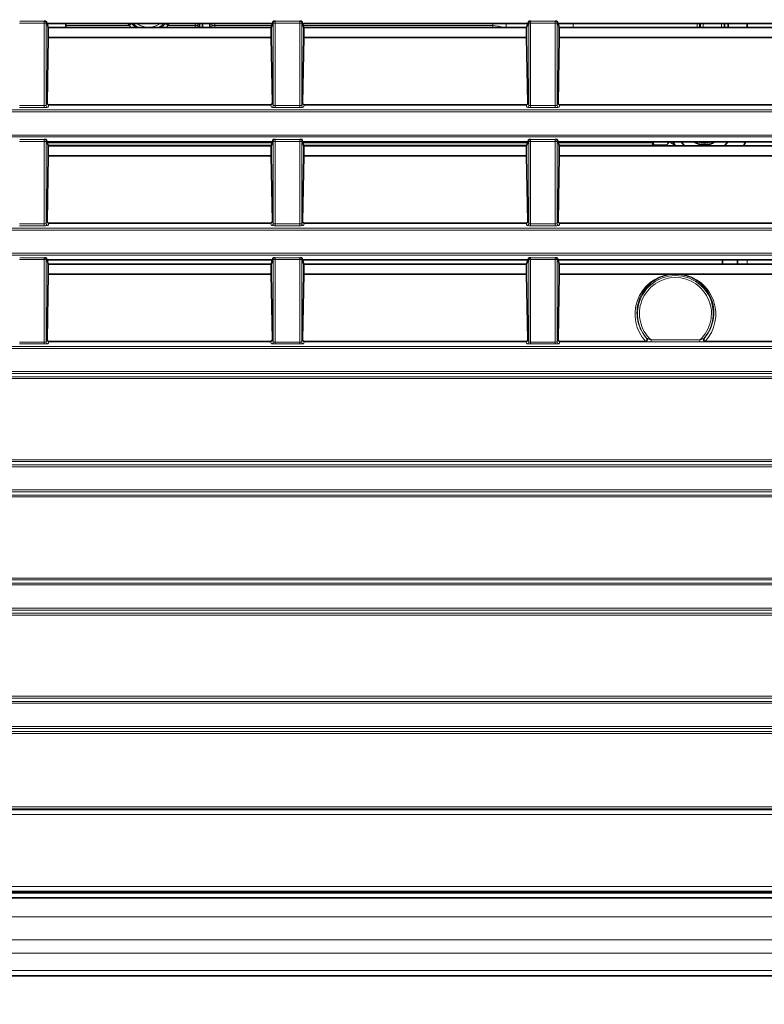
# Model space of a CAD drawing. Header units: millimetres. Extents: x 0 to 1118, y 0 to 864.
# Tile 147 of 172: x 941 to 961, y 313 to 339. Entities that reach past the tile are written whole.
import ezdxf

# ---------------------------------------------------------------- set-up
doc = ezdxf.new("R2010")
doc.units = ezdxf.units.MM
doc.layers.add('ALPHAREV', color=7, linetype='Continuous', lineweight=25)
doc.styles.add('SLDTEXTSTYLE0', font='TXT', dxfattribs={"width": 0.605})
doc.dimstyles.new('SLDDIMSTYLE0', dxfattribs={"dimtxt": 3.175, "dimasz": 4.572, "dimexe": 0, "dimexo": 0.0625, "dimgap": 0.79375, "dimtad": 0, "dimtih": 1, "dimtoh": 1, "dimdec": 1, "dimlfac": 4, "dimrnd": 1e-09, "dimzin": 12, "dimdsep": 46, "dimtxsty": 'SLDTEXTSTYLE0', "dimsah": 1, "dimcen": 0.09, "dimadec": 0, "dimazin": 3, "dimtfac": 1, "dimtofl": 0, "dimtmove": 0, "dimatfit": 3, "dimfxl": 1, "dimfrac": 2, "dimtolj": 1, "dimtzin": 12, "dimarcsym": 0})

# ---------------------------------------------------------------- blocks, each defined once
blk = doc.blocks.new('_D_16')
at = {"layer": 'ALPHAREV'}
for p, q in [((896.128, 356.732), (896.128, 275.338)), ((985.506, 292.851), (985.506, 275.338)), ((942.03, 279.374), (940.938, 279.374)), ((940.938, 279.374), (940.938, 274.502)), ((950.519, 279.374), (951.61, 279.374)), ((951.61, 279.374), (951.61, 274.502)), ((896.128, 276.938), (928.208, 276.938)), ((985.506, 276.938), (953.426, 276.938)), ((940.938, 274.502), (942.03, 274.502)), ((951.61, 274.502), (950.519, 274.502))]:
    blk.add_line(p, q, dxfattribs=at)
for points in [[(896.128, 276.938), (900.7, 276.176), (900.7, 277.7)], [(985.506, 276.938), (980.934, 277.7), (980.934, 276.176)]]:
    blk.add_solid(points, dxfattribs=at)
at = {"layer": 'ALPHAREV', "char_height": 3.175, "attachment_point": 1, "style": 'SLDTEXTSTYLE0'}
for s, insert in [('357.5', (928.933, 278.594)), ('14.1', (942.03, 278.594))]:
    blk.add_mtext(s, dxfattribs=dict(at, insert=insert))

msp = doc.modelspace()

# ---------------------------------------------------------------- linework, layer by layer
at = {"color": 7, "linetype": 'Continuous', "lineweight": 18}
for p, q in [((941.182, 338.68), (941.83, 338.68)), ((947.932, 338.68), (948.58, 338.68)), ((954.682, 338.68), (955.33, 338.68)), ((941.832, 338.63), (941.18, 338.63)), ((941.882, 338.63), (941.832, 338.63)), ((941.832, 336.452), (941.832, 338.63)), ((941.882, 338.63), (941.882, 336.457)), ((942.399, 338.565), (944.08, 338.565)), ((944.08, 338.565), (944.032, 338.621)), ((944.08, 338.565), (944.134, 338.617)), ((944.115, 338.51), (944.08, 338.565)), ((944.227, 338.538), (944.28, 338.51)), ((944.888, 338.51), (944.945, 338.538)), ((945.092, 338.565), (945.038, 338.617)), ((945.092, 338.565), (945.055, 338.51)), ((945.14, 338.621), (945.092, 338.565)), ((945.092, 338.565), (945.814, 338.565)), ((945.814, 338.565), (945.814, 338.621)), ((945.889, 338.565), (945.814, 338.565)), ((945.889, 338.621), (945.889, 338.565)), ((946.259, 338.565), (946.259, 338.621)), ((946.259, 338.565), (946.334, 338.565)), ((946.334, 338.621), (946.334, 338.565)), ((946.334, 338.565), (947.843, 338.565)), ((947.93, 338.63), (947.88, 338.63)), ((947.88, 336.457), (947.88, 338.63)), ((948.582, 338.63), (947.93, 338.63)), ((947.93, 338.63), (947.93, 336.452)), ((948.632, 338.63), (948.582, 338.63)), ((948.582, 336.452), (948.582, 338.63)), ((948.632, 338.63), (948.632, 336.457)), ((948.668, 338.565), (953.679, 338.565)), ((953.679, 338.565), (953.679, 338.621)), ((953.679, 338.51), (953.679, 338.565)), ((954.033, 338.621), (954.033, 338.51)), ((954.68, 338.63), (954.63, 338.63)), ((954.63, 336.457), (954.63, 338.63)), ((955.332, 338.63), (954.68, 338.63)), ((954.68, 338.63), (954.68, 336.452)), ((955.382, 338.63), (955.332, 338.63)), ((955.332, 336.452), (955.332, 338.63)), ((955.382, 338.63), (955.382, 336.457)), ((955.801, 338.621), (955.801, 338.51)), ((959.076, 338.51), (959.076, 338.621)), ((959.238, 338.621), (959.238, 338.51)), ((959.726, 338.51), (959.726, 338.621)), ((941.18, 336.452), (941.832, 336.452)), ((941.832, 336.402), (941.18, 336.402)), ((941.832, 336.402), (941.832, 336.452)), ((941.882, 336.457), (941.904, 336.522)), ((941.952, 336.469), (941.932, 336.407)), ((947.83, 336.407), (947.809, 336.469)), ((947.858, 336.522), (947.88, 336.457)), ((947.93, 336.402), (947.93, 336.452)), ((947.93, 336.452), (948.582, 336.452)), ((948.582, 336.402), (947.93, 336.402)), ((948.582, 336.402), (948.582, 336.452)), ((948.632, 336.457), (948.654, 336.522)), ((948.702, 336.469), (948.682, 336.407)), ((954.58, 336.407), (954.559, 336.469)), ((954.608, 336.522), (954.63, 336.457)), ((954.68, 336.452), (954.68, 336.402)), ((954.68, 336.452), (955.332, 336.452)), ((955.332, 336.402), (954.68, 336.402)), ((955.332, 336.452), (955.332, 336.402)), ((955.382, 336.457), (955.404, 336.522)), ((955.452, 336.469), (955.432, 336.407)), ((794.184, 336.335), (983.327, 336.335)), ((983.327, 336.285), (794.184, 336.285)), ((794.184, 335.672), (983.327, 335.672)), ((983.327, 335.622), (794.184, 335.622)), ((941.832, 335.505), (941.18, 335.505)), ((941.182, 335.555), (941.83, 335.555)), ((941.882, 335.505), (941.832, 335.505)), ((941.832, 333.327), (941.832, 335.505)), ((941.882, 335.505), (941.882, 333.332)), ((941.917, 335.467), (947.845, 335.467)), ((947.93, 335.505), (947.88, 335.505)), ((947.88, 333.332), (947.88, 335.505)), ((948.582, 335.505), (947.93, 335.505)), ((947.93, 335.505), (947.93, 333.327)), ((947.932, 335.555), (948.58, 335.555)), ((948.632, 335.505), (948.582, 335.505)), ((948.582, 333.327), (948.582, 335.505)), ((948.632, 335.505), (948.632, 333.332)), ((948.667, 335.467), (954.595, 335.467)), ((954.68, 335.505), (954.63, 335.505)), ((954.63, 333.332), (954.63, 335.505)), ((955.332, 335.505), (954.68, 335.505)), ((954.68, 335.505), (954.68, 333.327)), ((954.682, 335.555), (955.33, 335.555)), ((955.382, 335.505), (955.332, 335.505)), ((955.332, 333.327), (955.332, 335.505)), ((955.382, 335.505), (955.382, 333.332)), ((955.417, 335.467), (957.9, 335.467)), ((958.272, 335.385), (958.243, 335.403)), ((941.18, 333.327), (941.832, 333.327)), ((941.832, 333.277), (941.18, 333.277)), ((941.832, 333.277), (941.832, 333.327)), ((941.882, 333.332), (941.904, 333.397)), ((941.952, 333.344), (941.932, 333.282)), ((947.83, 333.282), (947.809, 333.344)), ((947.858, 333.397), (947.88, 333.332)), ((947.93, 333.277), (947.93, 333.327)), ((947.93, 333.327), (948.582, 333.327)), ((948.582, 333.277), (947.93, 333.277)), ((948.582, 333.277), (948.582, 333.327)), ((948.632, 333.332), (948.654, 333.397)), ((948.702, 333.344), (948.682, 333.282)), ((954.58, 333.282), (954.559, 333.344)), ((954.608, 333.397), (954.63, 333.332)), ((954.68, 333.327), (954.68, 333.277)), ((954.68, 333.327), (955.332, 333.327)), ((955.332, 333.277), (954.68, 333.277)), ((955.332, 333.327), (955.332, 333.277)), ((955.382, 333.332), (955.404, 333.397)), ((955.452, 333.344), (955.432, 333.282)), ((794.184, 333.21), (983.327, 333.21)), ((983.327, 333.16), (794.184, 333.16)), ((794.184, 332.547), (983.327, 332.547)), ((983.327, 332.497), (794.184, 332.497)), ((941.832, 332.38), (941.18, 332.38)), ((941.182, 332.43), (941.83, 332.43)), ((941.882, 332.38), (941.832, 332.38)), ((941.832, 330.202), (941.832, 332.38)), ((941.882, 332.38), (941.882, 330.207)), ((947.93, 332.38), (947.88, 332.38)), ((947.88, 330.207), (947.88, 332.38)), ((948.582, 332.38), (947.93, 332.38)), ((947.93, 332.38), (947.93, 330.202)), ((947.932, 332.43), (948.58, 332.43)), ((948.632, 332.38), (948.582, 332.38)), ((948.582, 330.202), (948.582, 332.38)), ((948.632, 332.38), (948.632, 330.207)), ((954.68, 332.38), (954.63, 332.38)), ((954.63, 330.207), (954.63, 332.38)), ((955.332, 332.38), (954.68, 332.38)), ((954.68, 332.38), (954.68, 330.202)), ((954.682, 332.43), (955.33, 332.43)), ((955.382, 332.38), (955.332, 332.38)), ((955.332, 330.202), (955.332, 332.38)), ((955.382, 332.38), (955.382, 330.207)), ((960.398, 332.26), (960.398, 332.371)), ((941.18, 330.202), (941.832, 330.202)), ((941.832, 330.152), (941.18, 330.152)), ((941.832, 330.202), (941.832, 330.152)), ((941.882, 330.207), (941.904, 330.272)), ((941.952, 330.219), (941.932, 330.157)), ((947.83, 330.157), (947.809, 330.219)), ((947.858, 330.272), (947.88, 330.207)), ((947.93, 330.202), (948.582, 330.202)), ((947.93, 330.202), (947.93, 330.152)), ((948.582, 330.152), (947.93, 330.152)), ((948.582, 330.202), (948.582, 330.152)), ((948.632, 330.207), (948.654, 330.272)), ((948.702, 330.219), (948.682, 330.157)), ((954.58, 330.157), (954.559, 330.219)), ((954.608, 330.272), (954.63, 330.207)), ((954.68, 330.202), (954.68, 330.152)), ((954.68, 330.202), (955.332, 330.202)), ((955.332, 330.152), (954.68, 330.152)), ((955.332, 330.202), (955.332, 330.152)), ((955.382, 330.207), (955.404, 330.272)), ((955.452, 330.219), (955.432, 330.157)), ((957.861, 330.259), (957.861, 330.209)), ((957.861, 330.259), (959.151, 330.259)), ((959.151, 330.209), (957.861, 330.209)), ((959.151, 330.209), (959.151, 330.259)), ((794.184, 330.085), (983.327, 330.085)), ((983.327, 330.035), (794.184, 330.035)), ((794.184, 329.422), (983.327, 329.422)), ((983.327, 329.372), (794.184, 329.372)), ((795.761, 329.287), (981.75, 329.287)), ((981.75, 329.238), (795.761, 329.238)), ((795.761, 327.094), (981.75, 327.094)), ((981.75, 327.045), (795.761, 327.045)), ((794.184, 326.96), (983.327, 326.96)), ((983.327, 326.91), (794.184, 326.91)), ((794.184, 326.297), (983.327, 326.297)), ((983.327, 326.247), (794.184, 326.247)), ((795.761, 326.162), (981.75, 326.162)), ((981.75, 326.113), (795.761, 326.113)), ((801.1, 323.969), (976.412, 323.969)), ((976.312, 323.92), (801.2, 323.92)), ((801.916, 323.835), (975.596, 323.835)), ((975.596, 323.785), (801.916, 323.785)), ((801.916, 323.172), (975.596, 323.172)), ((975.596, 323.122), (801.916, 323.122)), ((976.412, 322.988), (801.1, 322.988)), ((801.2, 323.037), (976.312, 323.037)), ((801.102, 320.844), (976.41, 320.844)), ((976.31, 320.795), (801.202, 320.795)), ((801.918, 320.71), (975.594, 320.71)), ((975.594, 320.66), (801.918, 320.66)), ((801.918, 320.047), (975.594, 320.047)), ((975.594, 319.997), (801.918, 319.997)), ((976.41, 319.863), (801.102, 319.863)), ((801.202, 319.912), (976.31, 319.912)), ((800.71, 317.924), (976.802, 317.924)), ((976.802, 317.874), (800.71, 317.874)), ((800.683, 317.847), (976.829, 317.847)), ((976.829, 317.722), (800.683, 317.722)), ((796.018, 315.817), (981.494, 315.817)), ((981.494, 315.692), (796.018, 315.692)), ((796.793, 315.645), (980.718, 315.645)), ((796.793, 315.02), (980.718, 315.02)), ((796.793, 314.414), (980.718, 314.414)), ((796.793, 314.061), (980.718, 314.061)), ((796.793, 313.604), (980.718, 313.604))]:
    msp.add_line(p, q, dxfattribs=at)
at = {"color": 7, "linetype": 'Continuous', "lineweight": 35}
for p, q in [((941.882, 338.676), (941.913, 338.58)), ((941.927, 338.621), (941.913, 338.58)), ((941.913, 338.58), (941.937, 338.509)), ((941.927, 338.621), (947.835, 338.621)), ((947.825, 338.51), (941.937, 338.51)), ((941.937, 338.509), (941.937, 338.246)), ((942.399, 338.51), (942.399, 338.621)), ((945.936, 338.51), (945.936, 338.621)), ((946.011, 338.621), (946.011, 338.51)), ((946.209, 338.51), (946.209, 338.621)), ((947.825, 338.509), (947.848, 338.58)), ((947.825, 338.246), (947.825, 338.509)), ((947.835, 338.621), (947.848, 338.58)), ((947.848, 338.58), (947.88, 338.676)), ((948.632, 338.676), (948.663, 338.58)), ((948.677, 338.621), (948.663, 338.58)), ((948.663, 338.58), (948.687, 338.509)), ((948.677, 338.621), (954.585, 338.621)), ((954.575, 338.51), (948.687, 338.51)), ((948.687, 338.509), (948.687, 338.246)), ((954.598, 338.58), (954.575, 338.509)), ((954.575, 338.246), (954.575, 338.509)), ((954.585, 338.621), (954.598, 338.58)), ((954.63, 338.676), (954.598, 338.58)), ((955.413, 338.58), (955.382, 338.676)), ((955.427, 338.621), (955.413, 338.58)), ((955.437, 338.509), (955.413, 338.58)), ((961.335, 338.621), (955.427, 338.621)), ((961.325, 338.51), (955.437, 338.51)), ((955.437, 338.509), (955.437, 338.246)), ((959.151, 338.621), (959.151, 338.51)), ((959.163, 338.51), (959.163, 338.621)), ((959.801, 338.621), (959.801, 338.51)), ((959.898, 338.51), (959.898, 338.621)), ((960.398, 338.51), (960.398, 338.621)), ((941.937, 338.246), (941.904, 336.522)), ((947.825, 338.246), (941.937, 338.246)), ((947.858, 336.522), (947.825, 338.246)), ((948.687, 338.246), (948.654, 336.522)), ((954.575, 338.246), (948.687, 338.246)), ((954.608, 336.522), (954.575, 338.246)), ((955.437, 338.246), (955.404, 336.522)), ((961.325, 338.246), (955.437, 338.246)), ((941.952, 336.469), (947.809, 336.469)), ((948.702, 336.469), (954.559, 336.469)), ((961.309, 336.469), (955.452, 336.469)), ((941.882, 335.551), (941.913, 335.455)), ((941.927, 335.496), (941.913, 335.455)), ((941.913, 335.455), (941.937, 335.384)), ((941.927, 335.496), (947.835, 335.496)), ((947.827, 335.392), (941.934, 335.392)), ((947.825, 335.385), (941.937, 335.385)), ((941.937, 335.384), (941.937, 335.121)), ((947.825, 335.384), (947.848, 335.455)), ((947.825, 335.121), (947.825, 335.384)), ((947.835, 335.496), (947.848, 335.455)), ((947.848, 335.455), (947.88, 335.551)), ((948.632, 335.551), (948.663, 335.455)), ((948.677, 335.496), (948.663, 335.455)), ((948.663, 335.455), (948.687, 335.384)), ((948.677, 335.496), (954.585, 335.496)), ((954.577, 335.392), (948.684, 335.392)), ((954.575, 335.385), (948.687, 335.385)), ((948.687, 335.384), (948.687, 335.121)), ((954.598, 335.455), (954.575, 335.384)), ((954.575, 335.121), (954.575, 335.384)), ((954.585, 335.496), (954.598, 335.455)), ((954.63, 335.551), (954.598, 335.455)), ((955.413, 335.455), (955.382, 335.551)), ((955.427, 335.496), (955.413, 335.455)), ((955.437, 335.384), (955.413, 335.455)), ((961.335, 335.496), (955.427, 335.496)), ((957.924, 335.392), (955.434, 335.392)), ((961.325, 335.385), (955.437, 335.385)), ((955.437, 335.384), (955.437, 335.121)), ((957.891, 335.496), (957.9, 335.467)), ((957.932, 335.403), (958.243, 335.403)), ((958.437, 335.496), (958.486, 335.41)), ((941.937, 335.121), (941.904, 333.397)), ((947.825, 335.121), (941.937, 335.121)), ((947.858, 333.397), (947.825, 335.121)), ((948.687, 335.121), (948.654, 333.397)), ((954.575, 335.121), (948.687, 335.121)), ((954.608, 333.397), (954.575, 335.121)), ((955.437, 335.121), (955.404, 333.397)), ((961.325, 335.121), (955.437, 335.121)), ((941.952, 333.344), (947.809, 333.344)), ((948.702, 333.344), (954.559, 333.344)), ((961.309, 333.344), (955.452, 333.344)), ((941.882, 332.426), (941.913, 332.33)), ((941.927, 332.371), (941.913, 332.33)), ((941.913, 332.33), (941.937, 332.259)), ((941.927, 332.371), (947.835, 332.371)), ((947.825, 332.26), (941.937, 332.26)), ((941.937, 332.259), (941.937, 331.996)), ((947.825, 332.259), (947.848, 332.33)), ((947.825, 331.996), (947.825, 332.259)), ((947.835, 332.371), (947.848, 332.33)), ((947.848, 332.33), (947.88, 332.426)), ((948.632, 332.426), (948.663, 332.33)), ((948.677, 332.371), (948.663, 332.33)), ((948.663, 332.33), (948.687, 332.259)), ((948.677, 332.371), (954.585, 332.371)), ((954.575, 332.26), (948.687, 332.26)), ((948.687, 332.259), (948.687, 331.996)), ((954.598, 332.33), (954.575, 332.259)), ((954.575, 331.996), (954.575, 332.259)), ((954.585, 332.371), (954.598, 332.33)), ((954.63, 332.426), (954.598, 332.33)), ((955.413, 332.33), (955.382, 332.426)), ((955.427, 332.371), (955.413, 332.33)), ((955.437, 332.259), (955.413, 332.33)), ((961.335, 332.371), (955.427, 332.371)), ((961.325, 332.26), (955.437, 332.26)), ((955.437, 332.259), (955.437, 331.996)), ((959.748, 332.26), (959.748, 332.371)), ((960.148, 332.26), (960.148, 332.371)), ((941.937, 331.996), (941.904, 330.272)), ((947.825, 331.996), (941.937, 331.996)), ((947.858, 330.272), (947.825, 331.996)), ((948.687, 331.996), (948.654, 330.272)), ((954.575, 331.996), (948.687, 331.996)), ((954.608, 330.272), (954.575, 331.996)), ((955.437, 331.996), (955.404, 330.272)), ((958.352, 331.996), (955.437, 331.996)), ((961.325, 331.996), (958.66, 331.996)), ((947.809, 330.219), (941.952, 330.219)), ((954.559, 330.219), (948.702, 330.219)), ((957.709, 330.219), (955.452, 330.219)), ((961.309, 330.219), (959.302, 330.219)), ((981.505, 315.665), (796.007, 315.665)), ((796.793, 315.52), (980.718, 315.52)), ((796.793, 313.457), (980.718, 313.457))]:
    msp.add_line(p, q, dxfattribs=at)
at = {"color": 7, "linetype": 'Continuous', "lineweight": 18, "flags": 128}
for points in [[(944.312, 338.51), (944.161, 338.62), (944.16, 338.621)], [(945.012, 338.621), (945.011, 338.62), (944.861, 338.51)]]:
    msp.add_lwpolyline(points, dxfattribs=at)
at = {"color": 7, "linetype": 'Continuous', "lineweight": 35, "flags": 128}
for points in [[(957.9, 335.496), (957.905, 335.479), (957.932, 335.403)], [(957.924, 335.392), (957.926, 335.394), (957.932, 335.403)], [(958.653, 335.496), (958.698, 335.437), (958.746, 335.385)], [(958.655, 335.496), (958.699, 335.438), (958.748, 335.385)], [(959.099, 335.496), (959.273, 335.461), (959.448, 335.496)], [(959.799, 335.385), (959.848, 335.438), (959.892, 335.496)], [(959.801, 335.385), (959.849, 335.437), (959.893, 335.496)], [(960.31, 335.385), (960.322, 335.412), (960.353, 335.496)]]:
    msp.add_lwpolyline(points, dxfattribs=at)
at = {"color": 7, "linetype": 'Continuous', "lineweight": 18}
for centre, radius, start, end in [((944.203, 338.515), 0.033, 350.2201, 43.0427), ((944.586, 339.045), 0.526, 233.6683, 306.3317), ((944.969, 338.515), 0.033, 136.9573, 189.7799), ((941.932, 336.457), 0.05, 180.0962, 269.9736), ((947.83, 336.457), 0.05, 270.0264, 359.9038), ((948.682, 336.457), 0.05, 180.0962, 269.9736), ((954.58, 336.457), 0.05, 270.0264, 359.9038), ((955.432, 336.457), 0.05, 180.0962, 269.9736), ((941.932, 333.332), 0.05, 180.0962, 269.9736), ((947.83, 333.332), 0.05, 270.0264, 359.9038), ((948.682, 333.332), 0.05, 180.0962, 269.9736), ((954.58, 333.332), 0.05, 270.0264, 359.9038), ((955.432, 333.332), 0.05, 180.0962, 269.9736), ((958.506, 330.957), 1.001, 318.7156, 221.2844), ((958.506, 330.957), 0.951, 312.7273, 227.2727), ((941.932, 330.207), 0.05, 180.0962, 269.9736), ((947.83, 330.207), 0.05, 270.0264, 359.9038), ((948.682, 330.207), 0.05, 180.0962, 269.9736), ((954.58, 330.207), 0.05, 270.0264, 359.9038), ((955.432, 330.207), 0.05, 180.0962, 269.9736), ((957.716, 330.264), 0.0501, 270.2152, 41.0377), ((959.296, 330.264), 0.0501, 138.9623, 269.7848)]:
    msp.add_arc(centre, radius, start, end, dxfattribs=at)
at = {"color": 7, "linetype": 'Continuous', "lineweight": 35}
msp.add_arc((959.273, 335.92), 0.507, 236.8364, 303.1636, dxfattribs=at)
at = {"color": 7, "linetype": 'Continuous', "lineweight": 18}
for centre, major_axis, ratio, start_param, end_param in [((941.83, 338.63), (0, 0.05), 0.03491, 4.712389, 6.230825), ((947.932, 338.63), (0, 0.05), 0.03491, 0.05236, 1.570796), ((948.58, 338.63), (0, 0.05), 0.03491, 4.712389, 6.230825), ((954.682, 338.63), (0, 0.05), 0.03491, 0.05236, 1.570796), ((955.33, 338.63), (0, 0.05), 0.03491, 4.712389, 6.230825), ((941.88, 338.63), (0, 0.1), 0.017455, 4.712389, 5.184155), ((945.818, 338.565), (0, 0.2), 0.021825, 1.570796, 1.851169), ((945.893, 338.565), (0, 0.125), 0.034921, 1.570796, 2.02945), ((946.254, 338.565), (0, 0.125), 0.034921, 4.253735, 4.712389), ((946.329, 338.565), (0, 0.2), 0.021825, 4.432017, 4.712389), ((947.882, 338.63), (0, 0.1), 0.017455, 1.09903, 1.570796), ((948.63, 338.63), (0, 0.1), 0.017455, 4.712389, 5.184155), ((953.679, 338.265), (0.5, 0), 0.6, 0.953635, 1.570796), ((954.632, 338.63), (0, 0.1), 0.017455, 1.09903, 1.570796), ((955.38, 338.63), (0, 0.1), 0.017455, 4.712389, 5.184155), ((941.832, 336.457), (0.05, 0), 0.104816, 4.712389, 6.265732), ((941.832, 336.407), (0.1, 0), 0.052408, 4.712389, 6.265732), ((947.93, 336.407), (0.1, 0), 0.052408, 3.159046, 4.712389), ((947.93, 336.457), (0.05, 0), 0.104816, 3.159046, 4.712389), ((948.582, 336.457), (0.05, 0), 0.104816, 4.712389, 6.265732), ((948.582, 336.407), (0.1, 0), 0.052408, 4.712389, 6.265732), ((954.68, 336.407), (0.1, 0), 0.052408, 3.159046, 4.712389), ((954.68, 336.457), (0.05, 0), 0.104816, 3.159046, 4.712389), ((955.332, 336.457), (0.05, 0), 0.104816, 4.712389, 6.265732), ((955.332, 336.407), (0.1, 0), 0.052408, 4.712389, 6.265732), ((941.83, 335.505), (0, 0.05), 0.03491, 4.712389, 6.230825), ((941.88, 335.505), (0, 0.1), 0.017455, 4.712389, 5.184155), ((947.882, 335.505), (0, 0.1), 0.017455, 1.09903, 1.570796), ((947.932, 335.505), (0, 0.05), 0.03491, 0.05236, 1.570796), ((948.58, 335.505), (0, 0.05), 0.03491, 4.712389, 6.230825), ((948.63, 335.505), (0, 0.1), 0.017455, 4.712389, 5.184155), ((954.632, 335.505), (0, 0.1), 0.017455, 1.09903, 1.570796), ((954.682, 335.505), (0, 0.05), 0.03491, 0.05236, 1.570796), ((955.33, 335.505), (0, 0.05), 0.03491, 4.712389, 6.230825), ((955.38, 335.505), (0, 0.1), 0.017455, 4.712389, 5.184155), ((941.832, 333.332), (0.05, 0), 0.104816, 4.712389, 6.265732), ((941.832, 333.282), (0.1, 0), 0.052408, 4.712389, 6.265732), ((947.93, 333.282), (0.1, 0), 0.052408, 3.159046, 4.712389), ((947.93, 333.332), (0.05, 0), 0.104816, 3.159046, 4.712389), ((948.582, 333.332), (0.05, 0), 0.104816, 4.712389, 6.265732), ((948.582, 333.282), (0.1, 0), 0.052408, 4.712389, 6.265732), ((954.68, 333.282), (0.1, 0), 0.052408, 3.159046, 4.712389), ((954.68, 333.332), (0.05, 0), 0.104816, 3.159046, 4.712389), ((955.332, 333.332), (0.05, 0), 0.104816, 4.712389, 6.265732), ((955.332, 333.282), (0.1, 0), 0.052408, 4.712389, 6.265732), ((941.83, 332.38), (0, 0.05), 0.03491, 4.712389, 6.230825), ((941.88, 332.38), (0, 0.1), 0.017455, 4.712389, 5.184155), ((947.882, 332.38), (0, 0.1), 0.017455, 1.09903, 1.570796), ((947.932, 332.38), (0, 0.05), 0.03491, 0.05236, 1.570796), ((948.58, 332.38), (0, 0.05), 0.03491, 4.712389, 6.230825), ((948.63, 332.38), (0, 0.1), 0.017455, 4.712389, 5.184155), ((954.632, 332.38), (0, 0.1), 0.017455, 1.09903, 1.570796), ((954.682, 332.38), (0, 0.05), 0.03491, 0.05236, 1.570796), ((955.33, 332.38), (0, 0.05), 0.03491, 4.712389, 6.230825), ((955.38, 332.38), (0, 0.1), 0.017455, 4.712389, 5.184155), ((958.506, 330.941), (0, 1.066), 0.999812, 0.145194, 2.312547), ((958.506, 330.941), (0, 1.066), 0.999812, 3.970638, 6.137992), ((941.832, 330.207), (0.05, 0), 0.104816, 4.712389, 6.265732), ((941.832, 330.157), (0.1, 0), 0.052408, 4.712389, 6.265732), ((947.93, 330.157), (0.1, 0), 0.052408, 3.159046, 4.712389), ((947.93, 330.207), (0.05, 0), 0.104816, 3.159046, 4.712389), ((948.582, 330.207), (0.05, 0), 0.104816, 4.712389, 6.265732), ((948.582, 330.157), (0.1, 0), 0.052408, 4.712389, 6.265732), ((954.68, 330.157), (0.1, 0), 0.052408, 3.159046, 4.712389), ((954.68, 330.207), (0.05, 0), 0.104816, 3.159046, 4.712389), ((955.332, 330.207), (0.05, 0), 0.104816, 4.712389, 6.265732), ((955.332, 330.157), (0.1, 0), 0.052408, 4.712389, 6.265732), ((958.506, 331.387), (0, 1.442), 0.942905, 2.515462, 2.521774), ((958.506, 331.387), (0, 1.442), 0.942905, 3.761411, 3.767723)]:
    msp.add_ellipse(centre, major_axis=major_axis, ratio=ratio, start_param=start_param, end_param=end_param, dxfattribs=at)
at = {"color": 7, "linetype": 'Continuous', "lineweight": 35}
for centre, major_axis, start_param, end_param in [((941.954, 336.522), (0.009, 0.0525), 1.730855, 3.300738), ((947.808, 336.522), (-0.009, 0.0525), 2.982448, 4.552331), ((948.704, 336.522), (0.009, 0.0525), 1.730855, 3.300738), ((954.558, 336.522), (-0.009, 0.0525), 2.982448, 4.552331), ((955.454, 336.522), (0.009, 0.0525), 1.730855, 3.300738), ((941.954, 333.397), (0.009, 0.0525), 1.730855, 3.300738), ((947.808, 333.397), (-0.009, 0.0525), 2.982448, 4.552331), ((948.704, 333.397), (0.009, 0.0525), 1.730855, 3.300738), ((954.558, 333.397), (-0.009, 0.0525), 2.982448, 4.552331), ((955.454, 333.397), (0.009, 0.0525), 1.730855, 3.300738), ((941.954, 330.272), (0.009, 0.0525), 1.730855, 3.300738), ((947.808, 330.272), (-0.009, 0.0525), 2.982448, 4.552331), ((948.704, 330.272), (0.009, 0.0525), 1.730855, 3.300738), ((954.558, 330.272), (-0.009, 0.0525), 2.982448, 4.552331), ((955.454, 330.272), (0.009, 0.0525), 1.730855, 3.300738)]:
    msp.add_ellipse(centre, major_axis=major_axis, ratio=0.937398, start_param=start_param, end_param=end_param, dxfattribs=at)
for points, knots in [([(941.882, 338.676), (941.881, 338.677), (941.874, 338.677), (941.855, 338.679), (941.842, 338.68), (941.83, 338.68)], [0, 0, 0, 0, 0.5, 0.5, 1, 1, 1, 1]), ([(947.88, 338.676), (947.88, 338.677), (947.887, 338.677), (947.907, 338.679), (947.919, 338.68), (947.932, 338.68)], [0, 0, 0, 0, 0.5, 0.5, 1, 1, 1, 1]), ([(948.632, 338.676), (948.631, 338.677), (948.624, 338.677), (948.605, 338.679), (948.592, 338.68), (948.58, 338.68)], [0, 0, 0, 0, 0.5, 0.5, 1, 1, 1, 1]), ([(954.63, 338.676), (954.63, 338.677), (954.637, 338.677), (954.657, 338.679), (954.669, 338.68), (954.682, 338.68)], [0, 0, 0, 0, 0.5, 0.5, 1, 1, 1, 1]), ([(955.382, 338.676), (955.381, 338.677), (955.374, 338.677), (955.355, 338.679), (955.342, 338.68), (955.33, 338.68)], [0, 0, 0, 0, 0.5, 0.5, 1, 1, 1, 1]), ([(941.882, 335.551), (941.881, 335.552), (941.874, 335.552), (941.855, 335.554), (941.842, 335.555), (941.83, 335.555)], [0, 0, 0, 0, 0.5, 0.5, 1, 1, 1, 1]), ([(947.88, 335.551), (947.88, 335.552), (947.887, 335.552), (947.907, 335.554), (947.919, 335.555), (947.932, 335.555)], [0, 0, 0, 0, 0.5, 0.5, 1, 1, 1, 1]), ([(948.632, 335.551), (948.631, 335.552), (948.624, 335.552), (948.605, 335.554), (948.592, 335.555), (948.58, 335.555)], [0, 0, 0, 0, 0.5, 0.5, 1, 1, 1, 1]), ([(954.63, 335.551), (954.63, 335.552), (954.637, 335.552), (954.657, 335.554), (954.669, 335.555), (954.682, 335.555)], [0, 0, 0, 0, 0.5, 0.5, 1, 1, 1, 1]), ([(955.382, 335.551), (955.381, 335.552), (955.374, 335.552), (955.355, 335.554), (955.342, 335.555), (955.33, 335.555)], [0, 0, 0, 0, 0.5, 0.5, 1, 1, 1, 1]), ([(957.9, 335.467), (957.903, 335.458), (957.909, 335.44), (957.917, 335.417), (957.922, 335.4), (957.924, 335.393), (957.924, 335.392), (957.924, 335.392)], [0, 0, 0, 0, 0.235148, 0.470482, 0.699589, 0.914602, 1, 1, 1, 1]), ([(958.243, 335.403), (958.252, 335.404), (958.269, 335.405), (958.291, 335.418), (958.308, 335.437), (958.318, 335.461), (958.32, 335.482), (958.316, 335.493), (958.315, 335.496)], [0, 0, 0, 0, 0.18633, 0.372671, 0.558755, 0.74462, 0.930495, 1, 1, 1, 1]), ([(958.486, 335.41), (958.491, 335.403), (958.496, 335.395), (958.496, 335.386), (958.496, 335.385)], [0, 0, 0, 0, 0.909541, 1, 1, 1, 1]), ([(941.882, 332.426), (941.881, 332.427), (941.874, 332.427), (941.855, 332.429), (941.842, 332.43), (941.83, 332.43)], [0, 0, 0, 0, 0.5, 0.5, 1, 1, 1, 1]), ([(947.88, 332.426), (947.88, 332.427), (947.887, 332.427), (947.907, 332.429), (947.919, 332.43), (947.932, 332.43)], [0, 0, 0, 0, 0.5, 0.5, 1, 1, 1, 1]), ([(948.632, 332.426), (948.631, 332.427), (948.624, 332.427), (948.605, 332.429), (948.592, 332.43), (948.58, 332.43)], [0, 0, 0, 0, 0.5, 0.5, 1, 1, 1, 1]), ([(954.63, 332.426), (954.63, 332.427), (954.637, 332.427), (954.657, 332.429), (954.669, 332.43), (954.682, 332.43)], [0, 0, 0, 0, 0.5, 0.5, 1, 1, 1, 1]), ([(955.382, 332.426), (955.381, 332.427), (955.374, 332.427), (955.355, 332.429), (955.342, 332.43), (955.33, 332.43)], [0, 0, 0, 0, 0.5, 0.5, 1, 1, 1, 1]), ([(958.352, 331.996), (958.377, 331.996), (958.403, 331.997), (958.454, 331.998), (958.48, 331.999), (958.532, 331.999), (958.557, 331.998), (958.609, 331.997), (958.634, 331.996), (958.66, 331.996)], [0, 0, 0, 0, 0.25, 0.25, 0.5, 0.5, 0.75, 0.75, 1, 1, 1, 1]), ([(957.709, 330.219), (957.71, 330.219), (957.712, 330.219), (957.713, 330.219), (957.715, 330.22), (957.718, 330.22), (957.72, 330.221)], [0, 0, 0, 0, 0.00001398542, 0.00001398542, 0.00001398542, 0.00004406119, 0.00004406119, 0.00004406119, 0.00004406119]), ([(957.72, 330.221), (957.728, 330.223), (957.736, 330.227), (957.749, 330.239), (957.754, 330.247), (957.762, 330.271), (957.758, 330.289), (957.748, 330.301)], [0, 0, 0, 0, 0.25, 0.25, 0.5, 0.5, 1, 1, 1, 1]), ([(959.292, 330.221), (959.283, 330.223), (959.275, 330.227), (959.262, 330.239), (959.257, 330.247), (959.249, 330.271), (959.253, 330.289), (959.263, 330.301)], [0, 0, 0, 0, 0.25, 0.25, 0.5, 0.5, 1, 1, 1, 1]), ([(959.292, 330.221), (959.293, 330.22), (959.294, 330.22), (959.295, 330.22), (959.297, 330.219), (959.3, 330.219), (959.302, 330.219)], [0, 0, 0, 0, 0.0000139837, 0.0000139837, 0.0000139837, 0.00004406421, 0.00004406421, 0.00004406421, 0.00004406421])]:
    msp.add_open_spline(points, degree=3, knots=knots, dxfattribs=at)
at = {"color": 7, "linetype": 'Continuous', "lineweight": 18}
for points, knots in [([(944.134, 338.617), (944.145, 338.606), (944.176, 338.575), (944.207, 338.552), (944.227, 338.538)], [0, 0, 0, 0, 0.362949, 1, 1, 1, 1]), ([(944.945, 338.538), (944.958, 338.547), (944.989, 338.569), (945.02, 338.599), (945.038, 338.617)], [0, 0, 0, 0, 0.422504, 1, 1, 1, 1]), ([(958.332, 335.496), (958.348, 335.486), (958.396, 335.457), (958.45, 335.429), (958.486, 335.41)], [0, 0, 0, 0, 0.3403163, 1, 1, 1, 1]), ([(959.263, 330.301), (959.329, 330.375), (959.381, 330.454), (959.44, 330.575), (959.456, 330.617), (959.484, 330.7), (959.495, 330.741), (959.519, 330.867), (959.525, 330.951), (959.518, 331.078), (959.513, 331.121), (959.497, 331.205), (959.487, 331.246), (959.447, 331.37), (959.41, 331.45), (959.334, 331.568), (959.306, 331.606), (959.241, 331.681), (959.206, 331.716), (959.127, 331.784), (959.082, 331.816), (958.987, 331.875), (958.936, 331.901), (958.823, 331.945), (958.763, 331.963), (958.638, 331.987), (958.571, 331.994), (958.441, 331.994), (958.375, 331.988), (958.249, 331.963), (958.189, 331.945), (958.077, 331.901), (958.025, 331.875), (957.93, 331.817), (957.886, 331.784), (957.807, 331.717), (957.771, 331.681), (957.707, 331.607), (957.678, 331.569), (957.602, 331.451), (957.565, 331.37), (957.512, 331.205), (957.496, 331.119), (957.487, 330.95), (957.493, 330.866), (957.517, 330.739), (957.529, 330.697), (957.556, 330.614), (957.573, 330.573), (957.632, 330.453), (957.682, 330.375), (957.748, 330.301)], [0, 0, 0, 0, 0.0625, 0.0625, 0.09375, 0.09375, 0.125, 0.125, 0.1875, 0.1875, 0.21875, 0.21875, 0.25, 0.25, 0.3125, 0.3125, 0.34375, 0.34375, 0.375, 0.375, 0.40625, 0.40625, 0.4375, 0.4375, 0.46875, 0.46875, 0.5, 0.5, 0.53125, 0.53125, 0.5625, 0.5625, 0.59375, 0.59375, 0.625, 0.625, 0.65625, 0.65625, 0.6875, 0.6875, 0.75, 0.75, 0.8125, 0.8125, 0.875, 0.875, 0.90625, 0.90625, 0.9375, 0.9375, 1, 1, 1, 1]), ([(957.716, 330.214), (957.717, 330.213), (957.724, 330.212), (957.743, 330.211), (957.755, 330.21), (957.783, 330.21), (957.798, 330.209), (957.829, 330.209), (957.845, 330.209), (957.861, 330.209)], [0, 0, 0, 0, 0.25, 0.25, 0.5, 0.5, 0.75, 0.75, 1, 1, 1, 1]), ([(957.861, 330.259), (957.84, 330.266), (957.819, 330.273), (957.789, 330.283), (957.779, 330.286), (957.763, 330.293), (957.755, 330.296), (957.754, 330.297)], [0, 0, 0, 0, 0.5, 0.5, 0.75, 0.75, 1, 1, 1, 1]), ([(959.258, 330.297), (959.257, 330.296), (959.249, 330.293), (959.232, 330.286), (959.223, 330.283), (959.193, 330.273), (959.172, 330.266), (959.151, 330.259)], [0, 0, 0, 0, 0.25, 0.25, 0.5, 0.5, 1, 1, 1, 1]), ([(959.151, 330.209), (959.183, 330.209), (959.215, 330.209), (959.257, 330.21), (959.269, 330.211), (959.288, 330.212), (959.294, 330.213), (959.296, 330.214)], [0, 0, 0, 0, 0.5, 0.5, 0.75, 0.75, 1, 1, 1, 1])]:
    msp.add_open_spline(points, degree=3, knots=knots, dxfattribs=at)
for points in [[(957.748, 330.301), (957.75, 330.3), (957.752, 330.298), (957.754, 330.297)], [(959.258, 330.297), (959.26, 330.298), (959.262, 330.3), (959.263, 330.301)]]:
    msp.add_open_spline(points, degree=3, dxfattribs=at)

# ---------------------------------------------------------------- dimensions: what is measured, and where the dimension line sits
at = {"layer": 'ALPHAREV'}
dim = msp.add_linear_dim(base=(896.128, 276.938), p1=(985.506, 294.451), p2=(896.128, 358.332), dimstyle='SLDDIMSTYLE0', dxfattribs=at)
dim.commit()
dim.dimension.update_dxf_attribs({"geometry": '_D_16', "text_midpoint": (940.817, 276.938), "dimtype": 160})

doc.saveas('drawing.dxf')
